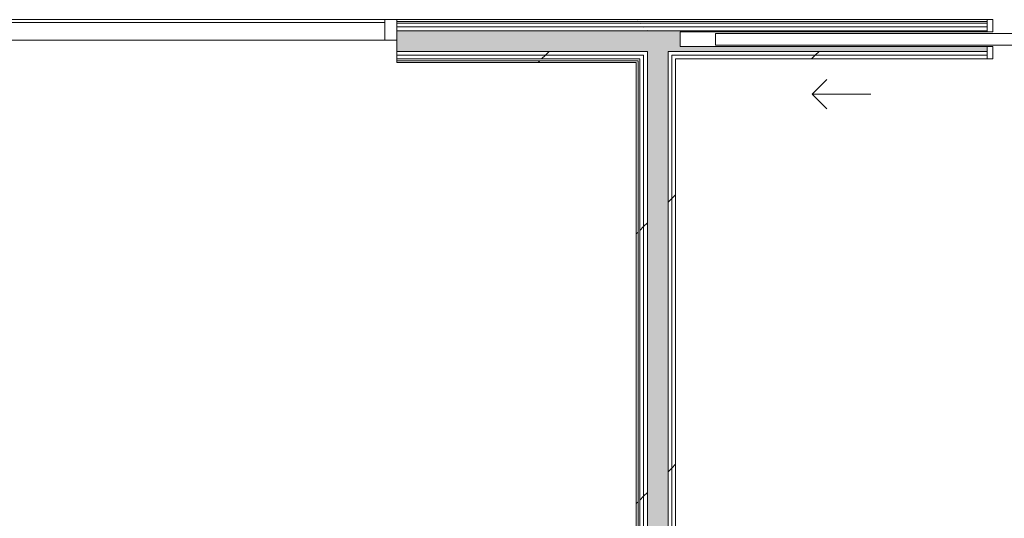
# Model space of a CAD drawing. Header units: millimetres. Extents: x -30280 to 100171, y -17460 to 4378.
# Tile 44 of 256: x -13080 to -9726, y 1 to 1701. Entities that reach past the tile are written whole.
import ezdxf

# ---------------------------------------------------------------- set-up
doc = ezdxf.new("R2010")
doc.units = ezdxf.units.MM
doc.header["$MEASUREMENT"] = 0
doc.linetypes.add('Wipeout_Contour', pattern=[1000, 0, -1000])
doc.layers.add('Nuevo_08_E_Envans secs', color=7, linetype='Continuous')
doc.layers.add('Nuevo_Puertas Archicad', color=7, linetype='Continuous')
for name, color, linetype, lineweight in [('Nuevo_08_E_Envans secs_Pluma_Nº__1', 7, 'Continuous', 5), ('Nuevo_Puertas Archicad_Pluma_Nº__1', 7, 'Continuous', 5), ('Nuevo_Ventanas Archicad_Pluma_Nº__1', 7, 'Continuous', 5)]:
    doc.layers.add(name, color=color, linetype=linetype, lineweight=lineweight)
for name, color, linetype, lineweight, true_color in [('Nuevo_08_E_Envans secs_Pluma_Nº__102', 7, 'Continuous', 5, 0xcccccc), ('Nuevo_08_E_Envans secs_Pluma_Nº__171', 171, 'Continuous', 13, 0xaaaaff), ('Nuevo_08_E_Envans secs_Pluma_Nº__177', 7, 'Continuous', 15, 0xf7e046), ('Nuevo_Puertas Archicad_Pluma_Nº__3', 7, 'Continuous', 5, 0xa4a4a4), ('Nuevo_Ventanas Archicad_Pluma_Nº__103', 7, 'Continuous', 5, 0xa4a4a6)]:
    doc.layers.add(name, color=color, linetype=linetype, lineweight=lineweight, true_color=true_color)
pattern_1 = [(45, (0, 0), (-919.24, 919.24), [975, -325]), (45, (4e-13, 919.2), (-919.24, 919.24), [975, -325])]
pattern_2 = [(45, (0, 0), (-795.5, 795.5), []), (45, (-265.2, 265.2), (-795.5, 795.5), [])]

# ---------------------------------------------------------------- blocks, each defined once
blk = doc.blocks.new('*X180')
at = {"layer": 'Nuevo_08_E_Envans secs_Pluma_Nº__102', "linetype": 'Continuous', "lineweight": 5, "true_color": 0xcccccc}
blk.add_hatch(color=254, dxfattribs=at).paths.add_polyline_path([(-10941.8, 1662.9), (-10871.8, 1592.9), (-10871.8, 1662.9)])
blk = doc.blocks.new('*X182')
at = {"layer": 'Nuevo_08_E_Envans secs_Pluma_Nº__102', "linetype": 'Continuous', "lineweight": 5, "true_color": 0xcccccc}
blk.add_hatch(color=254, dxfattribs=at).paths.add_polyline_path([(-10941.8, 1592.9), (-10941.8, -1154), (-10896.6, -1154), (-10871.8, -1141.8), (-10871.8, 1592.9)])
blk = doc.blocks.new('*X183')
at = {"layer": 'Nuevo_08_E_Envans secs_Pluma_Nº__102', "linetype": 'Continuous', "lineweight": 5, "true_color": 0xcccccc}
blk.add_hatch(color=254, dxfattribs=at).paths.add_polyline_path([(-10941.8, 1592.9), (-10871.8, 1592.9), (-10941.8, 1662.9)])
blk = doc.blocks.new('Muro_74_1', base_point=(-10845.8, -1129))
at = {"color": 254, "linetype": 'Wipeout_Contour', "lineweight": 0, "ltscale": 32892.489531}
blk.add_wipeout([(-10858.8, 1579.9), (-10845.8, 1566.9), (-10845.8, 1579.9)], dxfattribs=at).dxf.layer = 'Nuevo_08_E_Envans secs'
at = {"layer": 'Nuevo_08_E_Envans secs_Pluma_Nº__177', "linetype": 'Continuous', "lineweight": 15, "true_color": 0xf7e046}
h = blk.add_hatch(dxfattribs=at)
h.set_pattern_fill('Panellat_HPL_0001', color=53, style=0, pattern_type=2)
h.set_pattern_definition(pattern_1)
h.paths.add_polyline_path([(-10858.8, 1579.9), (-10845.8, 1566.9), (-10845.8, 1579.9)])
at = {"color": 254, "linetype": 'Wipeout_Contour', "lineweight": 0, "ltscale": 32936.705989}
blk.add_wipeout([(-10871.8, 1592.9), (-10858.8, 1579.9), (-10858.8, 1592.9)], dxfattribs=at).dxf.layer = 'Nuevo_08_E_Envans secs'
at = {"layer": 'Nuevo_08_E_Envans secs_Pluma_Nº__177', "linetype": 'Continuous', "lineweight": 15, "true_color": 0xf7e046}
h = blk.add_hatch(dxfattribs=at)
h.set_pattern_fill('Panellat_HPL_0001', color=53, style=0, pattern_type=2)
h.set_pattern_definition(pattern_1)
h.paths.add_polyline_path([(-10871.8, 1592.9), (-10858.8, 1579.9), (-10858.8, 1592.9)])
at = {"layer": 'Nuevo_08_E_Envans secs', "color": 7, "lineweight": 20}
blk.add_blockref('*X180', (0, 0), dxfattribs=at)
at = {"color": 254, "linetype": 'Wipeout_Contour', "lineweight": 0, "ltscale": 33219.782383}
blk.add_wipeout([(-10954.8, 1675.9), (-10941.8, 1662.9), (-10941.8, 1675.9)], dxfattribs=at).dxf.layer = 'Nuevo_08_E_Envans secs'
at = {"color": 254, "linetype": 'Wipeout_Contour', "lineweight": 0, "ltscale": 43751.583894}
blk.add_wipeout([(-10858.8, 1566.9), (-10858.8, -1129), (-10845.8, -1129), (-10845.8, 1566.9)], dxfattribs=at).dxf.layer = 'Nuevo_08_E_Envans secs'
at = {"layer": 'Nuevo_08_E_Envans secs_Pluma_Nº__177', "linetype": 'Continuous', "lineweight": 15, "true_color": 0xf7e046}
h = blk.add_hatch(dxfattribs=at)
h.set_pattern_fill('Panellat_HPL_0001', color=53, style=0, pattern_type=2)
h.set_pattern_definition(pattern_1)
h.paths.add_polyline_path([(-10954.8, 1675.9), (-10941.8, 1662.9), (-10941.8, 1675.9)])
h = blk.add_hatch(dxfattribs=at)
h.set_pattern_fill('Panellat_HPL_0001', color=53, style=0, pattern_type=2)
h.set_pattern_definition(pattern_1)
h.paths.add_polyline_path([(-10858.8, 1566.9), (-10858.8, -1129), (-10845.8, -1129), (-10845.8, 1566.9)])
at = {"color": 254, "linetype": 'Wipeout_Contour', "lineweight": 0, "ltscale": 33264.239108}
blk.add_wipeout([(-10967.8, 1688.9), (-10954.8, 1675.9), (-10954.8, 1688.9)], dxfattribs=at).dxf.layer = 'Nuevo_08_E_Envans secs'
at = {"color": 254, "linetype": 'Wipeout_Contour', "lineweight": 0, "ltscale": 32902.356676}
blk.add_wipeout([(-10858.8, 1566.9), (-10845.8, 1566.9), (-10858.8, 1579.9)], dxfattribs=at).dxf.layer = 'Nuevo_08_E_Envans secs'
at = {"layer": 'Nuevo_08_E_Envans secs_Pluma_Nº__177', "linetype": 'Continuous', "lineweight": 15, "true_color": 0xf7e046}
h = blk.add_hatch(dxfattribs=at)
h.set_pattern_fill('Panellat_HPL_0001', color=53, style=0, pattern_type=2)
h.set_pattern_definition(pattern_1)
h.paths.add_polyline_path([(-10967.8, 1688.9), (-10954.8, 1675.9), (-10954.8, 1688.9)])
h = blk.add_hatch(dxfattribs=at)
h.set_pattern_fill('Panellat_HPL_0001', color=53, style=0, pattern_type=2)
h.set_pattern_definition(pattern_1)
h.paths.add_polyline_path([(-10858.8, 1566.9), (-10845.8, 1566.9), (-10858.8, 1579.9)])
at = {"color": 254, "linetype": 'Wipeout_Contour', "lineweight": 0, "ltscale": 33320.206885}
blk.add_wipeout([(-10979.8, 1700.9), (-10973.8, 1694.9), (-10973.8, 1700.9)], dxfattribs=at).dxf.layer = 'Nuevo_08_E_Envans secs'
at = {"color": 254, "linetype": 'Wipeout_Contour', "lineweight": 0, "ltscale": 43808.898286}
blk.add_wipeout([(-10871.8, 1579.9), (-10871.8, -1141.8), (-10858.8, -1135.4), (-10858.8, 1579.9)], dxfattribs=at).dxf.layer = 'Nuevo_08_E_Envans secs'
at = {"layer": 'Nuevo_08_E_Envans secs_Pluma_Nº__171', "linetype": 'Continuous', "lineweight": 13, "true_color": 0xaaaaff}
h = blk.add_hatch(dxfattribs=at)
h.set_pattern_fill('Panellat_HPL_0001', color=161, style=0, pattern_type=2)
h.set_pattern_definition(pattern_1)
h.paths.add_polyline_path([(-10979.8, 1700.9), (-10973.8, 1694.9), (-10973.8, 1700.9)])
at = {"layer": 'Nuevo_08_E_Envans secs_Pluma_Nº__177', "linetype": 'Continuous', "lineweight": 15, "true_color": 0xf7e046}
h = blk.add_hatch(dxfattribs=at)
h.set_pattern_fill('Panellat_HPL_0001', color=53, style=0, pattern_type=2)
h.set_pattern_definition(pattern_1)
h.paths.add_polyline_path([(-10871.8, 1579.9), (-10871.8, -1141.8), (-10858.8, -1135.4), (-10858.8, 1579.9)])
at = {"color": 254, "linetype": 'Wipeout_Contour', "lineweight": 0, "ltscale": 32946.557525}
blk.add_wipeout([(-10871.8, 1579.9), (-10858.8, 1579.9), (-10871.8, 1592.9)], dxfattribs=at).dxf.layer = 'Nuevo_08_E_Envans secs'
at = {"layer": 'Nuevo_08_E_Envans secs_Pluma_Nº__177', "linetype": 'Continuous', "lineweight": 15, "true_color": 0xf7e046}
h = blk.add_hatch(dxfattribs=at)
h.set_pattern_fill('Panellat_HPL_0001', color=53, style=0, pattern_type=2)
h.set_pattern_definition(pattern_1)
h.paths.add_polyline_path([(-10871.8, 1579.9), (-10858.8, 1579.9), (-10871.8, 1592.9)])
at = {"layer": 'Nuevo_08_E_Envans secs_Pluma_Nº__1', "color": 7, "linetype": 'Continuous', "lineweight": 5}
for p, q in [((-10858.8, 1592.9), (-10871.8, 1592.9)), ((-10871.8, -1141.8), (-10871.8, 1592.9)), ((-10858.8, -1135.4), (-10858.8, 1579.9))]:
    blk.add_line(p, q, dxfattribs=at)
at = {"layer": 'Nuevo_08_E_Envans secs_Pluma_Nº__1', "color": 7, "linetype": 'Continuous', "lineweight": 5, "flags": 128}
blk.add_lwpolyline([(-10845.8, -1129), (-10845.8, 1566.9)], dxfattribs=at)
at = {"layer": 'Nuevo_08_E_Envans secs', "color": 7, "lineweight": 20}
for name in ['*X183', '*X182']:
    blk.add_blockref(name, (0, 0), dxfattribs=at)
at = {"color": 254, "linetype": 'Wipeout_Contour', "lineweight": 0, "ltscale": 33229.535009}
blk.add_wipeout([(-10954.8, 1662.9), (-10941.8, 1662.9), (-10954.8, 1675.9)], dxfattribs=at).dxf.layer = 'Nuevo_08_E_Envans secs'
at = {"color": 254, "linetype": 'Wipeout_Contour', "lineweight": 0, "ltscale": 44141.492013}
blk.add_wipeout([(-10954.8, 1579.9), (-10954.8, -1154), (-10941.8, -1154), (-10941.8, 1579.9)], dxfattribs=at).dxf.layer = 'Nuevo_08_E_Envans secs'
at = {"layer": 'Nuevo_08_E_Envans secs_Pluma_Nº__177', "linetype": 'Continuous', "lineweight": 15, "true_color": 0xf7e046}
h = blk.add_hatch(dxfattribs=at)
h.set_pattern_fill('Panellat_HPL_0001', color=53, style=0, pattern_type=2)
h.set_pattern_definition(pattern_1)
h.paths.add_polyline_path([(-10954.8, 1662.9), (-10941.8, 1662.9), (-10954.8, 1675.9)])
h = blk.add_hatch(dxfattribs=at)
h.set_pattern_fill('Panellat_HPL_0001', color=53, style=0, pattern_type=2)
h.set_pattern_definition(pattern_1)
h.paths.add_polyline_path([(-10954.8, 1579.9), (-10954.8, -1154), (-10941.8, -1154), (-10941.8, 1579.9)])
at = {"color": 254, "linetype": 'Wipeout_Contour', "lineweight": 0, "ltscale": 33273.976359}
blk.add_wipeout([(-10967.8, 1675.9), (-10954.8, 1675.9), (-10967.8, 1688.9)], dxfattribs=at).dxf.layer = 'Nuevo_08_E_Envans secs'
at = {"color": 254, "linetype": 'Wipeout_Contour', "lineweight": 0, "ltscale": 44250.719902}
blk.add_wipeout([(-10954.8, 1592.9), (-10954.8, 1579.9), (-10941.8, 1579.9), (-10941.8, 1592.9)], dxfattribs=at).dxf.layer = 'Nuevo_08_E_Envans secs'
at = {"layer": 'Nuevo_08_E_Envans secs_Pluma_Nº__177', "linetype": 'Continuous', "lineweight": 15, "true_color": 0xf7e046}
h = blk.add_hatch(dxfattribs=at)
h.set_pattern_fill('Panellat_HPL_0001', color=53, style=0, pattern_type=2)
h.set_pattern_definition(pattern_1)
h.paths.add_polyline_path([(-10967.8, 1675.9), (-10954.8, 1675.9), (-10967.8, 1688.9)])
h = blk.add_hatch(dxfattribs=at)
h.set_pattern_fill('Panellat_HPL_0001', color=53, style=0, pattern_type=2)
h.set_pattern_definition(pattern_1)
h.paths.add_polyline_path([(-10954.8, 1592.9), (-10954.8, 1579.9), (-10941.8, 1579.9), (-10941.8, 1592.9)])
at = {"layer": 'Nuevo_08_E_Envans secs_Pluma_Nº__1', "color": 7, "linetype": 'Continuous', "lineweight": 5}
for p, q in [((-10954.8, 1675.9), (-10967.8, 1675.9)), ((-10941.8, 1662.9), (-10954.8, 1662.9)), ((-10871.8, 1662.9), (-10941.8, 1662.9))]:
    blk.add_line(p, q, dxfattribs=at)
for p in [(-10954.8, 1675.9), (-10941.8, 1662.9)]:
    blk.add_point(p, dxfattribs=at)
at = {"color": 254, "linetype": 'Wipeout_Contour', "lineweight": 0, "ltscale": 33324.078119}
blk.add_wipeout([(-10979.8, 1694.9), (-10973.8, 1694.9), (-10979.8, 1700.9)], dxfattribs=at).dxf.layer = 'Nuevo_08_E_Envans secs'
at = {"color": 254, "linetype": 'Wipeout_Contour', "lineweight": 0, "ltscale": 44186.681592}
blk.add_wipeout([(-10967.8, 1566.9), (-10967.8, -1141), (-10954.8, -1141), (-10954.8, 1566.9)], dxfattribs=at).dxf.layer = 'Nuevo_08_E_Envans secs'
at = {"layer": 'Nuevo_08_E_Envans secs_Pluma_Nº__171', "linetype": 'Continuous', "lineweight": 13, "true_color": 0xaaaaff}
h = blk.add_hatch(dxfattribs=at)
h.set_pattern_fill('Panellat_HPL_0001', color=161, style=0, pattern_type=2)
h.set_pattern_definition(pattern_1)
h.paths.add_polyline_path([(-10979.8, 1694.9), (-10973.8, 1694.9), (-10979.8, 1700.9)])
at = {"layer": 'Nuevo_08_E_Envans secs_Pluma_Nº__177', "linetype": 'Continuous', "lineweight": 15, "true_color": 0xf7e046}
h = blk.add_hatch(dxfattribs=at)
h.set_pattern_fill('Panellat_HPL_0001', color=53, style=0, pattern_type=2)
h.set_pattern_definition(pattern_1)
h.paths.add_polyline_path([(-10967.8, 1566.9), (-10967.8, -1141), (-10954.8, -1141), (-10954.8, 1566.9)])
at = {"layer": 'Nuevo_08_E_Envans secs_Pluma_Nº__1', "color": 7, "linetype": 'Continuous', "lineweight": 5}
for p, q in [((-10973.8, 1694.9), (-10979.8, 1694.9)), ((-10967.8, 1694.9), (-10973.8, 1694.9)), ((-10967.8, 1688.9), (-10973.8, 1688.9)), ((-10954.8, 1688.9), (-10967.8, 1688.9))]:
    blk.add_line(p, q, dxfattribs=at)
at = {"layer": 'Nuevo_08_E_Envans secs_Pluma_Nº__1', "color": 7, "linetype": 'Continuous', "lineweight": 5, "flags": 128}
blk.add_lwpolyline([(-10979.8, 1700.9), (-10973.8, 1700.9)], dxfattribs=at)
at = {"layer": 'Nuevo_08_E_Envans secs_Pluma_Nº__1', "color": 7, "linetype": 'Continuous', "lineweight": 5}
for p in [(-10973.8, 1694.9), (-10967.8, 1688.9)]:
    blk.add_point(p, dxfattribs=at)
at = {"color": 254, "linetype": 'Wipeout_Contour', "lineweight": 0, "ltscale": 44294.765035}
blk.add_wipeout([(-10967.8, 1579.9), (-10967.8, 1566.9), (-10954.8, 1566.9), (-10954.8, 1579.9)], dxfattribs=at).dxf.layer = 'Nuevo_08_E_Envans secs'
at = {"layer": 'Nuevo_08_E_Envans secs_Pluma_Nº__177', "linetype": 'Continuous', "lineweight": 15, "true_color": 0xf7e046}
h = blk.add_hatch(dxfattribs=at)
h.set_pattern_fill('Panellat_HPL_0001', color=53, style=0, pattern_type=2)
h.set_pattern_definition(pattern_1)
h.paths.add_polyline_path([(-10967.8, 1579.9), (-10967.8, 1566.9), (-10954.8, 1566.9), (-10954.8, 1579.9)])
at = {"layer": 'Nuevo_08_E_Envans secs_Pluma_Nº__1', "color": 7, "linetype": 'Continuous', "lineweight": 5}
for p, q in [((-10967.8, 1579.9), (-10954.8, 1579.9)), ((-10954.8, 1592.9), (-10941.8, 1592.9)), ((-10954.8, 1566.9), (-10954.8, 1579.9)), ((-10941.8, 1579.9), (-10941.8, 1592.9)), ((-10941.8, -1154), (-10941.8, 1579.9)), ((-10954.8, -1141), (-10954.8, 1566.9))]:
    blk.add_line(p, q, dxfattribs=at)
at = {"color": 254, "linetype": 'Wipeout_Contour', "lineweight": 0, "ltscale": 44242.35651}
blk.add_wipeout([(-10979.8, 1554.9), (-10979.8, -1129), (-10973.8, -1129), (-10973.8, 1554.9)], dxfattribs=at).dxf.layer = 'Nuevo_08_E_Envans secs'
at = {"layer": 'Nuevo_08_E_Envans secs_Pluma_Nº__171', "linetype": 'Continuous', "lineweight": 13, "true_color": 0xaaaaff}
h = blk.add_hatch(dxfattribs=at)
h.set_pattern_fill('Panellat_HPL_0001', color=161, style=0, pattern_type=2)
h.set_pattern_definition(pattern_1)
h.paths.add_polyline_path([(-10979.8, 1554.9), (-10979.8, -1129), (-10973.8, -1129), (-10973.8, 1554.9)])
at = {"color": 254, "linetype": 'Wipeout_Contour', "lineweight": 0, "ltscale": 44347.376419}
blk.add_wipeout([(-10979.8, 1560.9), (-10979.8, 1554.9), (-10973.8, 1554.9), (-10973.8, 1560.9)], dxfattribs=at).dxf.layer = 'Nuevo_08_E_Envans secs'
at = {"layer": 'Nuevo_08_E_Envans secs_Pluma_Nº__171', "linetype": 'Continuous', "lineweight": 13, "true_color": 0xaaaaff}
h = blk.add_hatch(dxfattribs=at)
h.set_pattern_fill('Panellat_HPL_0001', color=161, style=0, pattern_type=2)
h.set_pattern_definition(pattern_1)
h.paths.add_polyline_path([(-10979.8, 1560.9), (-10979.8, 1554.9), (-10973.8, 1554.9), (-10973.8, 1560.9)])
at = {"layer": 'Nuevo_08_E_Envans secs_Pluma_Nº__1', "color": 7, "linetype": 'Continuous', "lineweight": 5}
for p, q in [((-10979.8, 1560.9), (-10973.8, 1560.9)), ((-10973.8, 1566.9), (-10967.8, 1566.9)), ((-10973.8, 1554.9), (-10973.8, 1560.9)), ((-10973.8, -1129), (-10973.8, 1554.9)), ((-10967.8, 1560.9), (-10967.8, 1566.9)), ((-10967.8, -1135), (-10967.8, 1560.9))]:
    blk.add_line(p, q, dxfattribs=at)
at = {"layer": 'Nuevo_08_E_Envans secs_Pluma_Nº__1', "color": 7, "linetype": 'Continuous', "lineweight": 5, "flags": 128}
blk.add_lwpolyline([(-10979.8, 1554.9), (-10979.8, -1129)], dxfattribs=at)
blk = doc.blocks.new('*X185')
at = {"layer": 'Nuevo_08_E_Envans secs_Pluma_Nº__102', "linetype": 'Continuous', "lineweight": 5, "true_color": 0xcccccc}
blk.add_hatch(color=254, dxfattribs=at).paths.add_polyline_path([(-10954.8, 1662.9), (-10954.8, 1592.9), (-10941.8, 1592.9), (-10941.8, 1662.9)])
blk = doc.blocks.new('*X186')
at = {"layer": 'Nuevo_08_E_Envans secs_Pluma_Nº__102', "linetype": 'Continuous', "lineweight": 5, "true_color": 0xcccccc}
blk.add_hatch(color=254, dxfattribs=at).paths.add_polyline_path([(-10967.8, 1662.9), (-10967.8, 1592.9), (-10954.8, 1592.9), (-10954.8, 1662.9)])
blk = doc.blocks.new('*X187')
at = {"layer": 'Nuevo_08_E_Envans secs_Pluma_Nº__102', "linetype": 'Continuous', "lineweight": 5, "true_color": 0xcccccc}
blk.add_hatch(color=254, dxfattribs=at).paths.add_polyline_path([(-10973.8, 1662.9), (-10973.8, 1592.9), (-10967.8, 1592.9), (-10967.8, 1662.9)])
blk = doc.blocks.new('*X188')
at = {"layer": 'Nuevo_08_E_Envans secs_Pluma_Nº__102', "linetype": 'Continuous', "lineweight": 5, "true_color": 0xcccccc}
blk.add_hatch(color=254, dxfattribs=at).paths.add_polyline_path([(-10979.8, 1662.9), (-10979.8, 1592.9), (-10973.8, 1592.9), (-10973.8, 1662.9)])
blk = doc.blocks.new('*X189')
at = {"layer": 'Nuevo_08_E_Envans secs_Pluma_Nº__102', "linetype": 'Continuous', "lineweight": 5, "true_color": 0xcccccc}
blk.add_hatch(color=254, dxfattribs=at).paths.add_polyline_path([(-11795.8, 1592.9), (-10979.8, 1592.9), (-10979.8, 1662.9), (-11795.8, 1662.9)])
blk = doc.blocks.new('Muro_75_1', base_point=(-10845.8, 1554.9))
at = {"layer": 'Nuevo_08_E_Envans secs', "color": 7, "lineweight": 20}
blk.add_blockref('*X185', (0, 0), dxfattribs=at)
at = {"color": 254, "linetype": 'Wipeout_Contour', "lineweight": 0, "ltscale": 44302.183114}
blk.add_wipeout([(-10967.8, 1592.9), (-10967.8, 1579.9), (-10954.8, 1579.9), (-10954.8, 1592.9)], dxfattribs=at).dxf.layer = 'Nuevo_08_E_Envans secs'
at = {"layer": 'Nuevo_08_E_Envans secs_Pluma_Nº__177', "linetype": 'Continuous', "lineweight": 15, "true_color": 0xf7e046}
h = blk.add_hatch(dxfattribs=at)
h.set_pattern_fill('Panellat_HPL_0001', color=53, style=0, pattern_type=2)
h.set_pattern_definition(pattern_1)
h.paths.add_polyline_path([(-10967.8, 1592.9), (-10967.8, 1579.9), (-10954.8, 1579.9), (-10954.8, 1592.9)])
at = {"layer": 'Nuevo_08_E_Envans secs', "color": 7, "lineweight": 20}
blk.add_blockref('*X186', (0, 0), dxfattribs=at)
at = {"color": 254, "linetype": 'Wipeout_Contour', "lineweight": 0, "ltscale": 44350.952727}
blk.add_wipeout([(-10967.8, 1675.9), (-10967.8, 1662.9), (-10954.8, 1662.9), (-10954.8, 1675.9)], dxfattribs=at).dxf.layer = 'Nuevo_08_E_Envans secs'
at = {"color": 254, "linetype": 'Wipeout_Contour', "lineweight": 0, "ltscale": 44332.379642}
blk.add_wipeout([(-10973.8, 1579.9), (-10973.8, 1566.9), (-10967.8, 1566.9), (-10967.8, 1579.9)], dxfattribs=at).dxf.layer = 'Nuevo_08_E_Envans secs'
at = {"layer": 'Nuevo_08_E_Envans secs_Pluma_Nº__177', "linetype": 'Continuous', "lineweight": 15, "true_color": 0xf7e046}
h = blk.add_hatch(dxfattribs=at)
h.set_pattern_fill('Panellat_HPL_0001', color=53, style=0, pattern_type=2)
h.set_pattern_definition(pattern_1)
h.paths.add_polyline_path([(-10967.8, 1675.9), (-10967.8, 1662.9), (-10954.8, 1662.9), (-10954.8, 1675.9)])
h = blk.add_hatch(dxfattribs=at)
h.set_pattern_fill('Panellat_HPL_0001', color=53, style=0, pattern_type=2)
h.set_pattern_definition(pattern_1)
h.paths.add_polyline_path([(-10973.8, 1579.9), (-10973.8, 1566.9), (-10967.8, 1566.9), (-10967.8, 1579.9)])
at = {"color": 254, "linetype": 'Wipeout_Contour', "lineweight": 0, "ltscale": 44339.791425}
blk.add_wipeout([(-10973.8, 1592.9), (-10973.8, 1579.9), (-10967.8, 1579.9), (-10967.8, 1592.9)], dxfattribs=at).dxf.layer = 'Nuevo_08_E_Envans secs'
at = {"layer": 'Nuevo_08_E_Envans secs_Pluma_Nº__177', "linetype": 'Continuous', "lineweight": 15, "true_color": 0xf7e046}
h = blk.add_hatch(dxfattribs=at)
h.set_pattern_fill('Panellat_HPL_0001', color=53, style=0, pattern_type=2)
h.set_pattern_definition(pattern_1)
h.paths.add_polyline_path([(-10973.8, 1592.9), (-10973.8, 1579.9), (-10967.8, 1579.9), (-10967.8, 1592.9)])
at = {"layer": 'Nuevo_08_E_Envans secs_Pluma_Nº__1', "color": 7, "linetype": 'Continuous', "lineweight": 5}
blk.add_line((-10954.8, 1592.9), (-10941.8, 1592.9), dxfattribs=at)
at = {"layer": 'Nuevo_08_E_Envans secs', "color": 7, "lineweight": 20}
blk.add_blockref('*X187', (0, 0), dxfattribs=at)
at = {"color": 254, "linetype": 'Wipeout_Contour', "lineweight": 0, "ltscale": 44388.519701}
blk.add_wipeout([(-10973.8, 1675.9), (-10973.8, 1662.9), (-10967.8, 1662.9), (-10967.8, 1675.9)], dxfattribs=at).dxf.layer = 'Nuevo_08_E_Envans secs'
at = {"color": 254, "linetype": 'Wipeout_Contour', "lineweight": 0, "ltscale": 44356.136707}
blk.add_wipeout([(-10979.8, 1579.9), (-10979.8, 1566.9), (-10973.8, 1566.9), (-10973.8, 1579.9)], dxfattribs=at).dxf.layer = 'Nuevo_08_E_Envans secs'
at = {"layer": 'Nuevo_08_E_Envans secs_Pluma_Nº__177', "linetype": 'Continuous', "lineweight": 15, "true_color": 0xf7e046}
h = blk.add_hatch(dxfattribs=at)
h.set_pattern_fill('Panellat_HPL_0001', color=53, style=0, pattern_type=2)
h.set_pattern_definition(pattern_1)
h.paths.add_polyline_path([(-10973.8, 1675.9), (-10973.8, 1662.9), (-10967.8, 1662.9), (-10967.8, 1675.9)])
h = blk.add_hatch(dxfattribs=at)
h.set_pattern_fill('Panellat_HPL_0001', color=53, style=0, pattern_type=2)
h.set_pattern_definition(pattern_1)
h.paths.add_polyline_path([(-10979.8, 1579.9), (-10979.8, 1566.9), (-10973.8, 1566.9), (-10973.8, 1579.9)])
at = {"color": 254, "linetype": 'Wipeout_Contour', "lineweight": 0, "ltscale": 44396.37188}
blk.add_wipeout([(-10973.8, 1688.9), (-10973.8, 1675.9), (-10967.8, 1675.9), (-10967.8, 1688.9)], dxfattribs=at).dxf.layer = 'Nuevo_08_E_Envans secs'
at = {"color": 254, "linetype": 'Wipeout_Contour', "lineweight": 0, "ltscale": 44363.544521}
blk.add_wipeout([(-10979.8, 1592.9), (-10979.8, 1579.9), (-10973.8, 1579.9), (-10973.8, 1592.9)], dxfattribs=at).dxf.layer = 'Nuevo_08_E_Envans secs'
at = {"color": 254, "linetype": 'Wipeout_Contour', "lineweight": 0, "ltscale": 45976.188352}
blk.add_wipeout([(-11795.8, 1554.9), (-10979.8, 1554.9), (-10979.8, 1560.9), (-11795.8, 1560.9)], dxfattribs=at).dxf.layer = 'Nuevo_08_E_Envans secs'
at = {"layer": 'Nuevo_08_E_Envans secs_Pluma_Nº__171', "linetype": 'Continuous', "lineweight": 13, "true_color": 0xaaaaff}
h = blk.add_hatch(dxfattribs=at)
h.set_pattern_fill('Panellat_HPL_0001', color=161, style=0, pattern_type=2)
h.set_pattern_definition(pattern_1)
h.paths.add_polyline_path([(-11795.8, 1554.9), (-10979.8, 1554.9), (-10979.8, 1560.9), (-11795.8, 1560.9)])
at = {"layer": 'Nuevo_08_E_Envans secs_Pluma_Nº__177', "linetype": 'Continuous', "lineweight": 15, "true_color": 0xf7e046}
h = blk.add_hatch(dxfattribs=at)
h.set_pattern_fill('Panellat_HPL_0001', color=53, style=0, pattern_type=2)
h.set_pattern_definition(pattern_1)
h.paths.add_polyline_path([(-10973.8, 1688.9), (-10973.8, 1675.9), (-10967.8, 1675.9), (-10967.8, 1688.9)])
h = blk.add_hatch(dxfattribs=at)
h.set_pattern_fill('Panellat_HPL_0001', color=53, style=0, pattern_type=2)
h.set_pattern_definition(pattern_1)
h.paths.add_polyline_path([(-10979.8, 1592.9), (-10979.8, 1579.9), (-10973.8, 1579.9), (-10973.8, 1592.9)])
at = {"layer": 'Nuevo_08_E_Envans secs_Pluma_Nº__1', "color": 7, "linetype": 'Continuous', "lineweight": 5}
blk.add_line((-10941.8, 1662.9), (-10954.8, 1662.9), dxfattribs=at)
at = {"layer": 'Nuevo_08_E_Envans secs', "color": 7, "lineweight": 20}
blk.add_blockref('*X188', (0, 0), dxfattribs=at)
at = {"color": 254, "linetype": 'Wipeout_Contour', "lineweight": 0, "ltscale": 44412.246736}
blk.add_wipeout([(-10979.8, 1675.9), (-10979.8, 1662.9), (-10973.8, 1662.9), (-10973.8, 1675.9)], dxfattribs=at).dxf.layer = 'Nuevo_08_E_Envans secs'
at = {"color": 254, "linetype": 'Wipeout_Contour', "lineweight": 0, "ltscale": 45984.6489}
blk.add_wipeout([(-11795.8, 1566.9), (-10979.8, 1566.9), (-10979.8, 1579.9), (-11795.8, 1579.9)], dxfattribs=at).dxf.layer = 'Nuevo_08_E_Envans secs'
at = {"layer": 'Nuevo_08_E_Envans secs_Pluma_Nº__177', "linetype": 'Continuous', "lineweight": 15, "true_color": 0xf7e046}
h = blk.add_hatch(dxfattribs=at)
h.set_pattern_fill('Panellat_HPL_0001', color=53, style=0, pattern_type=2)
h.set_pattern_definition(pattern_1)
h.paths.add_polyline_path([(-10979.8, 1675.9), (-10979.8, 1662.9), (-10973.8, 1662.9), (-10973.8, 1675.9)])
h = blk.add_hatch(dxfattribs=at)
h.set_pattern_fill('Panellat_HPL_0001', color=53, style=0, pattern_type=2)
h.set_pattern_definition(pattern_1)
h.paths.add_polyline_path([(-11795.8, 1566.9), (-10979.8, 1566.9), (-10979.8, 1579.9), (-11795.8, 1579.9)])
at = {"layer": 'Nuevo_08_E_Envans secs_Pluma_Nº__1', "color": 7, "linetype": 'Continuous', "lineweight": 5}
for p, q in [((-11795.8, 1560.9), (-10979.8, 1560.9)), ((-10979.8, 1560.9), (-10973.8, 1560.9))]:
    blk.add_line(p, q, dxfattribs=at)
at = {"layer": 'Nuevo_08_E_Envans secs_Pluma_Nº__1', "color": 7, "linetype": 'Continuous', "lineweight": 5, "flags": 128}
for points in [[(-11795.8, 1554.9), (-11795.8, 1560.9)], [(-11795.8, 1554.9), (-10979.8, 1554.9)]]:
    blk.add_lwpolyline(points, dxfattribs=at)
at = {"color": 254, "linetype": 'Wipeout_Contour', "lineweight": 0, "ltscale": 44420.09472}
blk.add_wipeout([(-10979.8, 1688.9), (-10979.8, 1675.9), (-10973.8, 1675.9), (-10973.8, 1688.9)], dxfattribs=at).dxf.layer = 'Nuevo_08_E_Envans secs'
at = {"color": 254, "linetype": 'Wipeout_Contour', "lineweight": 0, "ltscale": 45991.803327}
blk.add_wipeout([(-11795.8, 1579.9), (-10979.8, 1579.9), (-10979.8, 1592.9), (-11795.8, 1592.9)], dxfattribs=at).dxf.layer = 'Nuevo_08_E_Envans secs'
at = {"layer": 'Nuevo_08_E_Envans secs_Pluma_Nº__177', "linetype": 'Continuous', "lineweight": 15, "true_color": 0xf7e046}
h = blk.add_hatch(dxfattribs=at)
h.set_pattern_fill('Panellat_HPL_0001', color=53, style=0, pattern_type=2)
h.set_pattern_definition(pattern_1)
h.paths.add_polyline_path([(-10979.8, 1688.9), (-10979.8, 1675.9), (-10973.8, 1675.9), (-10973.8, 1688.9)])
h = blk.add_hatch(dxfattribs=at)
h.set_pattern_fill('Panellat_HPL_0001', color=53, style=0, pattern_type=2)
h.set_pattern_definition(pattern_1)
h.paths.add_polyline_path([(-11795.8, 1579.9), (-10979.8, 1579.9), (-10979.8, 1592.9), (-11795.8, 1592.9)])
at = {"layer": 'Nuevo_08_E_Envans secs_Pluma_Nº__1', "color": 7, "linetype": 'Continuous', "lineweight": 5}
for p, q in [((-11795.8, 1592.9), (-10979.8, 1592.9)), ((-11795.8, 1579.9), (-10979.8, 1579.9)), ((-10979.8, 1592.9), (-10973.8, 1592.9)), ((-10979.8, 1579.9), (-10973.8, 1579.9)), ((-10973.8, 1592.9), (-10967.8, 1592.9)), ((-10973.8, 1579.9), (-10967.8, 1579.9)), ((-10967.8, 1592.9), (-10954.8, 1592.9)), ((-10967.8, 1579.9), (-10954.8, 1579.9)), ((-11795.8, 1566.9), (-10979.8, 1566.9)), ((-10979.8, 1566.9), (-10973.8, 1566.9)), ((-10973.8, 1566.9), (-10967.8, 1566.9))]:
    blk.add_line(p, q, dxfattribs=at)
at = {"layer": 'Nuevo_08_E_Envans secs_Pluma_Nº__1', "color": 7, "linetype": 'Continuous', "lineweight": 5, "flags": 128}
for points in [[(-11795.8, 1579.9), (-11795.8, 1592.9)], [(-11795.8, 1566.9), (-11795.8, 1579.9)], [(-11795.8, 1560.9), (-11795.8, 1566.9)]]:
    blk.add_lwpolyline(points, dxfattribs=at)
at = {"layer": 'Nuevo_08_E_Envans secs', "color": 7, "lineweight": 20}
blk.add_blockref('*X189', (0, 0), dxfattribs=at)
at = {"color": 254, "linetype": 'Wipeout_Contour', "lineweight": 0, "ltscale": 46038.841549}
blk.add_wipeout([(-11795.8, 1662.9), (-10979.8, 1662.9), (-10979.8, 1675.9), (-11795.8, 1675.9)], dxfattribs=at).dxf.layer = 'Nuevo_08_E_Envans secs'
at = {"layer": 'Nuevo_08_E_Envans secs_Pluma_Nº__177', "linetype": 'Continuous', "lineweight": 15, "true_color": 0xf7e046}
h = blk.add_hatch(dxfattribs=at)
h.set_pattern_fill('Panellat_HPL_0001', color=53, style=0, pattern_type=2)
h.set_pattern_definition(pattern_1)
h.paths.add_polyline_path([(-11795.8, 1662.9), (-10979.8, 1662.9), (-10979.8, 1675.9), (-11795.8, 1675.9)])
at = {"color": 254, "linetype": 'Wipeout_Contour', "lineweight": 0, "ltscale": 46046.421699}
blk.add_wipeout([(-11795.8, 1675.9), (-10979.8, 1675.9), (-10979.8, 1688.9), (-11795.8, 1688.9)], dxfattribs=at).dxf.layer = 'Nuevo_08_E_Envans secs'
at = {"layer": 'Nuevo_08_E_Envans secs_Pluma_Nº__177', "linetype": 'Continuous', "lineweight": 15, "true_color": 0xf7e046}
h = blk.add_hatch(dxfattribs=at)
h.set_pattern_fill('Panellat_HPL_0001', color=53, style=0, pattern_type=2)
h.set_pattern_definition(pattern_1)
h.paths.add_polyline_path([(-11795.8, 1675.9), (-10979.8, 1675.9), (-10979.8, 1688.9), (-11795.8, 1688.9)])
at = {"layer": 'Nuevo_08_E_Envans secs_Pluma_Nº__1', "color": 7, "linetype": 'Continuous', "lineweight": 5}
for p, q in [((-11795.8, 1675.9), (-10979.8, 1675.9)), ((-11795.8, 1662.9), (-10979.8, 1662.9)), ((-10973.8, 1675.9), (-10979.8, 1675.9)), ((-10973.8, 1662.9), (-10979.8, 1662.9)), ((-10967.8, 1675.9), (-10973.8, 1675.9)), ((-10967.8, 1662.9), (-10973.8, 1662.9)), ((-10954.8, 1675.9), (-10967.8, 1675.9)), ((-10954.8, 1662.9), (-10967.8, 1662.9))]:
    blk.add_line(p, q, dxfattribs=at)
at = {"layer": 'Nuevo_08_E_Envans secs_Pluma_Nº__1', "color": 7, "linetype": 'Continuous', "lineweight": 5, "flags": 128}
for points in [[(-11795.8, 1662.9), (-11795.8, 1675.9)], [(-11795.8, 1592.9), (-11795.8, 1662.9)]]:
    blk.add_lwpolyline(points, dxfattribs=at)
at = {"color": 254, "linetype": 'Wipeout_Contour', "lineweight": 0, "ltscale": 46055.529014}
blk.add_wipeout([(-11795.8, 1694.9), (-10979.8, 1694.9), (-10979.8, 1700.9), (-11795.8, 1700.9)], dxfattribs=at).dxf.layer = 'Nuevo_08_E_Envans secs'
at = {"layer": 'Nuevo_08_E_Envans secs_Pluma_Nº__171', "linetype": 'Continuous', "lineweight": 13, "true_color": 0xaaaaff}
h = blk.add_hatch(dxfattribs=at)
h.set_pattern_fill('Panellat_HPL_0001', color=161, style=0, pattern_type=2)
h.set_pattern_definition(pattern_1)
h.paths.add_polyline_path([(-11795.8, 1694.9), (-10979.8, 1694.9), (-10979.8, 1700.9), (-11795.8, 1700.9)])
at = {"layer": 'Nuevo_08_E_Envans secs_Pluma_Nº__1', "color": 7, "linetype": 'Continuous', "lineweight": 5}
for p, q in [((-11795.8, 1694.9), (-10979.8, 1694.9)), ((-11795.8, 1688.9), (-10979.8, 1688.9)), ((-10973.8, 1694.9), (-10979.8, 1694.9)), ((-10973.8, 1688.9), (-10979.8, 1688.9)), ((-10967.8, 1688.9), (-10973.8, 1688.9))]:
    blk.add_line(p, q, dxfattribs=at)
at = {"layer": 'Nuevo_08_E_Envans secs_Pluma_Nº__1', "color": 7, "linetype": 'Continuous', "lineweight": 5, "flags": 128}
for points in [[(-10979.8, 1700.9), (-11795.8, 1700.9)], [(-11795.8, 1694.9), (-11795.8, 1700.9)], [(-11795.8, 1688.9), (-11795.8, 1694.9)], [(-11795.8, 1675.9), (-11795.8, 1688.9)]]:
    blk.add_lwpolyline(points, dxfattribs=at)
blk = doc.blocks.new('*X508')
at = {"layer": 'Nuevo_08_E_Envans secs_Pluma_Nº__102', "linetype": 'Continuous', "lineweight": 5, "true_color": 0xcccccc}
blk.add_hatch(color=254, dxfattribs=at).paths.add_polyline_path([(-10871.8, 1592.9), (-9785, 1592.9), (-9785, 1608.9), (-10830, 1608.9), (-10830, 1658.9), (-9785, 1658.9), (-9785, 1662.9), (-10871.8, 1662.9)])
blk = doc.blocks.new('Puerta Corredera Empotrada 27_5')
at = {"layer": 'Nuevo_Puertas Archicad', "linetype": 'Continuous', "lineweight": 0, "true_color": 0xffffff}
h = blk.add_hatch(dxfattribs=at)
h.set_pattern_fill('Hormigón_en_Masa_0001', style=0, pattern_type=2)
h.set_pattern_definition([(0, (0, 0), (0, 3897), [243.8, -2006.2]), (0, (1125, 1948.6), (0, 3897), [243.8, -2006.2]), (60, (0, 0), (-3375, 1948.6), [243.8, -2006.2]), (60, (2250, 0), (-3375, 1948.6), [243.8, -2006.2]), (120, (243.7, 0), (3375, 1948.6), [243.8, -2006.2]), (120, (2493.8, 0), (3375, 1948.6), [243.8, -2006.2]), (0, (0, 375), (0, 750), [0, -750, 0, -1125]), (45, (375, 375), (-530.33, 530.33), [0, -562.5, 0, -937.5])])
h.paths.add_polyline_path([(415.5, -47), (415.5, -87), (1475.5, -87), (1475.5, -47)])
at = {"layer": 'Nuevo_Puertas Archicad_Pluma_Nº__1', "color": 7, "linetype": 'Continuous', "lineweight": 5}
for p, q in [((-530, 0), (-550, 0)), ((-550, 0), (-550, -134)), ((-550, 0), (-550, -13)), ((-550, 0), (-550, -13)), ((-530, -134), (-530, 0)), ((550, 0), (530, 0)), ((530, 0), (530, -42)), ((550, -42), (550, 0)), ((550, 0), (550, -13)), ((550, 0), (550, -13)), ((-550, -13), (-550, -26)), ((-550, -13), (-550, -26)), ((-550, -26), (-550, -96)), ((-550, -26), (-550, -96)), ((550, -13), (550, -26)), ((550, -13), (550, -26)), ((550, -26), (550, -42)), ((550, -26), (550, -42)), ((415.5, -47), (1475.5, -47)), ((415.5, -87), (415.5, -47)), ((530, -42), (550, -42)), ((1475.5, -47), (1475.5, -87)), ((-550, -96), (-550, -109)), ((-550, -96), (-550, -109)), ((1475.5, -87), (415.5, -87)), ((550, -92), (530, -92)), ((530, -92), (530, -134)), ((550, -134), (550, -92)), ((550, -92), (550, -96)), ((550, -92), (550, -96)), ((550, -96), (550, -109)), ((550, -96), (550, -109)), ((-550, -109), (-550, -122)), ((-550, -109), (-550, -122)), ((-550, -122), (-550, -128)), ((-550, -122), (-550, -128)), ((-550, -128), (-550, -134)), ((-550, -128), (-550, -134)), ((-550, -134), (-530, -134)), ((530, -134), (550, -134)), ((550, -109), (550, -122)), ((550, -109), (550, -122)), ((550, -122), (550, -128)), ((550, -122), (550, -128)), ((550, -128), (550, -134)), ((550, -128), (550, -134))]:
    blk.add_line(p, q, dxfattribs=at)
at = {"layer": 'Nuevo_Puertas Archicad_Pluma_Nº__3', "color": 253, "linetype": 'Continuous', "lineweight": 5, "true_color": 0xa4a4a4}
for p, q in [((1145.5, 120), (1095.5, 170)), ((945.5, 120), (1145.5, 120)), ((1145.5, 120), (1095.5, 70))]:
    blk.add_line(p, q, dxfattribs=at)
blk = doc.blocks.new('Muro_138_1', base_point=(-10845.8, 1566.9))
at = {"color": 254, "linetype": 'Wipeout_Contour', "lineweight": 0, "ltscale": 41740.127126}
blk.add_wipeout([(-10845.8, 1579.9), (-10845.8, 1566.9), (-9785, 1566.9), (-9785, 1579.9)], dxfattribs=at).dxf.layer = 'Nuevo_08_E_Envans secs'
at = {"layer": 'Nuevo_08_E_Envans secs_Pluma_Nº__177', "linetype": 'Continuous', "lineweight": 15, "true_color": 0xf7e046}
h = blk.add_hatch(dxfattribs=at)
h.set_pattern_fill('Panellat_HPL_0001', color=53, style=0, pattern_type=2)
h.set_pattern_definition(pattern_1)
h.paths.add_polyline_path([(-10845.8, 1579.9), (-10845.8, 1566.9), (-9785, 1566.9), (-9785, 1579.9)])
at = {"color": 254, "linetype": 'Wipeout_Contour', "lineweight": 0, "ltscale": 41773.745945}
blk.add_wipeout([(-10858.8, 1592.9), (-10858.8, 1579.9), (-9785, 1579.9), (-9785, 1592.9)], dxfattribs=at).dxf.layer = 'Nuevo_08_E_Envans secs'
at = {"layer": 'Nuevo_08_E_Envans secs_Pluma_Nº__177', "linetype": 'Continuous', "lineweight": 15, "true_color": 0xf7e046}
h = blk.add_hatch(dxfattribs=at)
h.set_pattern_fill('Panellat_HPL_0001', color=53, style=0, pattern_type=2)
h.set_pattern_definition(pattern_1)
h.paths.add_polyline_path([(-10858.8, 1592.9), (-10858.8, 1579.9), (-9785, 1579.9), (-9785, 1592.9)])
at = {"layer": 'Nuevo_08_E_Envans secs_Pluma_Nº__1', "color": 7, "linetype": 'Continuous', "lineweight": 5}
for p, q in [((-10858.8, 1592.9), (-10871.8, 1592.9)), ((-10858.8, 1592.9), (-9785, 1592.9)), ((-10858.8, 1579.9), (-9785, 1579.9)), ((-9785, 1608.9), (-10830, 1608.9)), ((-9785, 1592.9), (-9785, 1608.9)), ((-9785, 1579.9), (-9785, 1592.9)), ((-9785, 1566.9), (-9785, 1579.9))]:
    blk.add_line(p, q, dxfattribs=at)
at = {"layer": 'Nuevo_08_E_Envans secs_Pluma_Nº__1', "color": 7, "linetype": 'Continuous', "lineweight": 5, "flags": 128}
blk.add_lwpolyline([(-10845.8, 1566.9), (-9785, 1566.9)], dxfattribs=at)
at = {"layer": 'Nuevo_08_E_Envans secs', "color": 7, "lineweight": 20}
blk.add_blockref('*X508', (0, 0), dxfattribs=at)
at = {"color": 254, "linetype": 'Wipeout_Contour', "lineweight": 0, "ltscale": 41989.686056}
blk.add_wipeout([(-10941.8, 1675.9), (-10941.8, 1662.9), (-9785, 1662.9), (-9785, 1675.9)], dxfattribs=at).dxf.layer = 'Nuevo_08_E_Envans secs'
at = {"layer": 'Nuevo_08_E_Envans secs_Pluma_Nº__177', "linetype": 'Continuous', "lineweight": 15, "true_color": 0xf7e046}
h = blk.add_hatch(dxfattribs=at)
h.set_pattern_fill('Panellat_HPL_0001', color=53, style=0, pattern_type=2)
h.set_pattern_definition(pattern_1)
h.paths.add_polyline_path([(-10941.8, 1675.9), (-10941.8, 1662.9), (-9785, 1662.9), (-9785, 1675.9)])
at = {"layer": 'Nuevo_08_E_Envans secs_Pluma_Nº__1', "color": 7, "linetype": 'Continuous', "lineweight": 5}
for p, q in [((-10830, 1658.9), (-9785, 1658.9)), ((-10830, 1608.9), (-10830, 1658.9))]:
    blk.add_line(p, q, dxfattribs=at)
at = {"color": 254, "linetype": 'Wipeout_Contour', "lineweight": 0, "ltscale": 42023.710131}
blk.add_wipeout([(-10954.8, 1688.9), (-10954.8, 1675.9), (-9785, 1675.9), (-9785, 1688.9)], dxfattribs=at).dxf.layer = 'Nuevo_08_E_Envans secs'
at = {"layer": 'Nuevo_08_E_Envans secs_Pluma_Nº__177', "linetype": 'Continuous', "lineweight": 15, "true_color": 0xf7e046}
h = blk.add_hatch(dxfattribs=at)
h.set_pattern_fill('Panellat_HPL_0001', color=53, style=0, pattern_type=2)
h.set_pattern_definition(pattern_1)
h.paths.add_polyline_path([(-10954.8, 1688.9), (-10954.8, 1675.9), (-9785, 1675.9), (-9785, 1688.9)])
at = {"layer": 'Nuevo_08_E_Envans secs_Pluma_Nº__1', "color": 7, "linetype": 'Continuous', "lineweight": 5}
for p, q in [((-10954.8, 1675.9), (-9785, 1675.9)), ((-10871.8, 1662.9), (-10941.8, 1662.9)), ((-10871.8, 1662.9), (-9785, 1662.9)), ((-9785, 1662.9), (-9785, 1675.9)), ((-9785, 1658.9), (-9785, 1662.9))]:
    blk.add_line(p, q, dxfattribs=at)
at = {"color": 254, "linetype": 'Wipeout_Contour', "lineweight": 0, "ltscale": 42071.259561}
blk.add_wipeout([(-10973.8, 1694.9), (-9785, 1694.9), (-9785, 1700.9), (-10973.8, 1700.9)], dxfattribs=at).dxf.layer = 'Nuevo_08_E_Envans secs'
at = {"layer": 'Nuevo_08_E_Envans secs_Pluma_Nº__171', "linetype": 'Continuous', "lineweight": 13, "true_color": 0xaaaaff}
h = blk.add_hatch(dxfattribs=at)
h.set_pattern_fill('Panellat_HPL_0001', color=161, style=0, pattern_type=2)
h.set_pattern_definition(pattern_1)
h.paths.add_polyline_path([(-10973.8, 1694.9), (-9785, 1694.9), (-9785, 1700.9), (-10973.8, 1700.9)])
at = {"layer": 'Nuevo_08_E_Envans secs_Pluma_Nº__1', "color": 7, "linetype": 'Continuous', "lineweight": 5}
for p, q in [((-10967.8, 1694.9), (-10973.8, 1694.9)), ((-10967.8, 1694.9), (-9785, 1694.9)), ((-10954.8, 1688.9), (-10967.8, 1688.9)), ((-10954.8, 1688.9), (-9785, 1688.9)), ((-9785, 1694.9), (-9785, 1700.9)), ((-9785, 1688.9), (-9785, 1694.9)), ((-9785, 1675.9), (-9785, 1688.9))]:
    blk.add_line(p, q, dxfattribs=at)
at = {"layer": 'Nuevo_08_E_Envans secs_Pluma_Nº__1', "color": 7, "linetype": 'Continuous', "lineweight": 5, "flags": 128}
blk.add_lwpolyline([(-9785, 1700.9), (-10973.8, 1700.9)], dxfattribs=at)
at = {"layer": 'Nuevo_Puertas Archicad', "color": 253, "linetype": 'Continuous', "lineweight": 5, "true_color": 0xa4a4a6, "zscale": 1000, "rotation": 180}
blk.add_blockref('Puerta Corredera Empotrada 27_5', (-9235, 1566.9), dxfattribs=at)
blk = doc.blocks.new('Ventana Escaparate 27_5')
at = {"layer": 'Nuevo_Ventanas Archicad_Pluma_Nº__103', "linetype": 'Continuous', "lineweight": 5, "true_color": 0xa4a4a6}
h = blk.add_hatch(dxfattribs=at)
h.set_pattern_fill('Acero_0001', color=253, style=0, pattern_type=2)
h.set_pattern_definition(pattern_2)
h.paths.add_polyline_path([(-702.7, 0), (-702.7, -70), (-662.7, -70), (-662.7, 0)])
h = blk.add_hatch(dxfattribs=at)
h.set_pattern_fill('Acero_0001', color=253, style=0, pattern_type=2)
h.set_pattern_definition(pattern_2)
h.paths.add_polyline_path([(662.7, 0), (662.7, -70), (702.7, -70), (702.7, 0)])
at = {"layer": 'Nuevo_Ventanas Archicad_Pluma_Nº__1', "color": 7, "linetype": 'Continuous', "lineweight": 5}
for p, q in [((-702.7, 0), (702.7, 0)), ((-702.7, 0), (702.7, 0)), ((-702.7, 0), (-702.7, -70)), ((-662.7, 0), (-702.7, 0)), ((-702.7, -5), (-702.7, 0)), ((-702.7, -5), (-702.7, 0)), ((-662.7, -70), (-662.7, 0)), ((662.7, 0), (662.7, -70)), ((702.7, 0), (662.7, 0)), ((702.7, -70), (702.7, 0)), ((702.7, -5), (702.7, 0)), ((702.7, -5), (702.7, 0)), ((-702.7, -65), (-702.7, -5)), ((-702.7, -65), (-702.7, -5)), ((-662.7, -10), (662.7, -10)), ((702.7, -65), (702.7, -5)), ((702.7, -65), (702.7, -5)), ((-702.7, -70), (-702.7, -65)), ((-702.7, -70), (-702.7, -65)), ((702.7, -70), (702.7, -65)), ((702.7, -70), (702.7, -65)), ((-702.7, -70), (702.7, -70)), ((-702.7, -70), (702.7, -70)), ((-702.7, -70), (-662.7, -70)), ((662.7, -70), (702.7, -70))]:
    blk.add_line(p, q, dxfattribs=at)
blk = doc.blocks.new('Muro_140_1', base_point=(-11795.8, 1700.9))
at = {"layer": 'Nuevo_08_E_Envans secs_Pluma_Nº__1', "color": 7, "linetype": 'Continuous', "lineweight": 5}
for p, q in [((-11795.8, 1695.9), (-11795.8, 1700.9)), ((-11795.8, 1635.9), (-11795.8, 1695.9)), ((-11795.8, 1630.9), (-11795.8, 1635.9))]:
    blk.add_line(p, q, dxfattribs=at)
at = {"layer": 'Nuevo_Ventanas Archicad_Pluma_Nº__1', "color": 7, "linetype": 'Continuous', "lineweight": 5, "zscale": 1000}
blk.add_blockref('Ventana Escaparate 27_5', (-12498.6, 1700.9), dxfattribs=at)

msp = doc.modelspace()

# ---------------------------------------------------------------- block references
at = {"layer": 'Nuevo_08_E_Envans secs', "color": 7, "lineweight": 20}
msp.add_blockref('Muro_74_1', (-10845.8, -1129), dxfattribs=at)

# ---------------------------------------------------------------- next in the draw order: block references
msp.add_blockref('Muro_75_1', (-10845.8, 1554.9), dxfattribs=at)

# ---------------------------------------------------------------- next in the draw order: block references
for name, p in [('Muro_140_1', (-11795.8, 1700.9)), ('Muro_138_1', (-10845.8, 1566.9))]:
    msp.add_blockref(name, p, dxfattribs=at)

doc.saveas('drawing.dxf')
